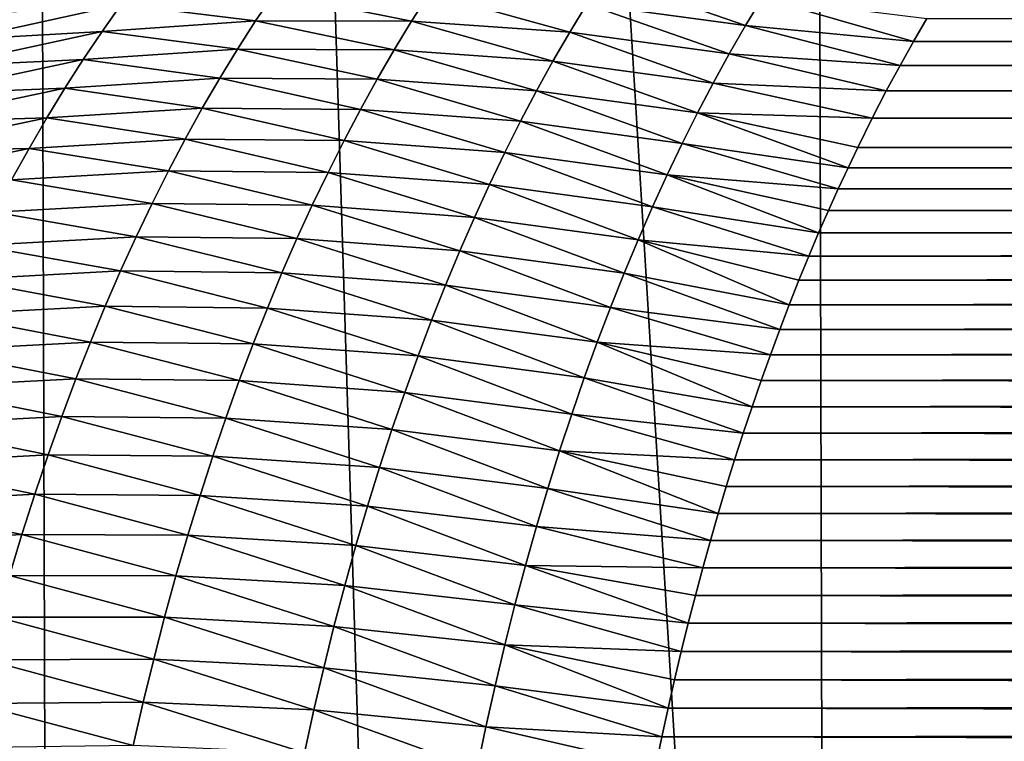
# Model space of a CAD drawing. Header units: metres. Extents: x -105 to 105, y -72 to 59.
# Tile 146 of 256: x -7.59 to -6.04, y -65.8 to -64.66. Entities that reach past the tile are written whole.
import ezdxf

# ---------------------------------------------------------------- set-up
doc = ezdxf.new("R2010")
doc.units = ezdxf.units.M
doc.layers.add('solid_509431_AD150_SW0001', color=7, linetype='CONTINUOUS')

msp = doc.modelspace()

# ---------------------------------------------------------------- linework, layer by layer
at = {"layer": 'solid_509431_AD150_SW0001'}
for points in [[(-7.53611, -69.767838, 15.282396), (-7.595546, -48.652618, 15.456824), (-8.800709, -48.652618, 14.996789)], [(-8.137154, -69.762917, 15.062572), (-7.53611, -69.767838, 15.282396), (-8.800709, -48.652618, 14.996789)], [(-6.316726, -69.776642, 15.671052), (-6.366486, -48.652618, 15.84856), (-7.595546, -48.652618, 15.456824)], [(-6.929142, -69.772415, 15.485276), (-6.316726, -69.776642, 15.671052), (-7.595546, -48.652618, 15.456824)], [(-7.53611, -69.767838, 15.282396), (-6.929142, -69.772415, 15.485276), (-7.595546, -48.652618, 15.456824)], [(-5.077492, -69.784004, 15.990722), (-5.117394, -48.652618, 16.170767), (-6.366486, -48.652618, 15.84856)], [(-5.699347, -69.78051, 15.839578), (-5.077492, -69.784004, 15.990722), (-6.366486, -48.652618, 15.84856)], [(-6.316726, -69.776642, 15.671052), (-5.699347, -69.78051, 15.839578), (-6.366486, -48.652618, 15.84856)], [(-6.695277, -64.6399, -93.25589), (-6.667995, -64.596848, -93.163971), (-6.445869, -64.673592, -93.38237)], [(-6.667995, -64.596848, -93.163971), (-6.419739, -64.630081, -93.292809), (-6.445869, -64.673592, -93.38237)], [(-7.427047, -64.640633, -92.836716), (-7.186738, -64.623138, -92.981903), (-7.215731, -64.666306, -93.077644)], [(-7.215731, -64.666306, -93.077644), (-7.186738, -64.623138, -92.981903), (-6.970439, -64.666763, -93.215904)], [(-7.186738, -64.623138, -92.981903), (-6.94255, -64.623001, -93.122093), (-6.970439, -64.666763, -93.215904)], [(-6.970439, -64.666763, -93.215904), (-6.94255, -64.623001, -93.122093), (-6.722042, -64.684158, -93.347542)], [(-6.94255, -64.623001, -93.122093), (-6.695277, -64.6399, -93.25589), (-6.722042, -64.684158, -93.347542)], [(-6.722042, -64.684158, -93.347542), (-6.695277, -64.6399, -93.25589), (-6.4715, -64.718262, -93.471642)], [(-6.695277, -64.6399, -93.25589), (-6.445869, -64.673592, -93.38237), (-6.4715, -64.718262, -93.471642)], [(-6.445869, -64.673592, -93.38237), (-6.419739, -64.630081, -93.292809), (-6.181521, -64.698624, -93.451103)], [(-6.419739, -64.630081, -93.292809), (-6.160717, -64.662796, -93.379074), (-6.181521, -64.698624, -93.451103)], [(-7.427047, -64.640633, -92.836716), (-7.677958, -64.695862, -92.736206), (-7.647005, -64.655396, -92.638596)], [(-7.427047, -64.640633, -92.836716), (-7.457108, -64.683105, -92.934135), (-7.677958, -64.695862, -92.736206)], [(-7.427047, -64.640633, -92.836716), (-7.215731, -64.666306, -93.077644), (-7.457108, -64.683105, -92.934135)], [(-6.160717, -64.662796, -93.379074), (6.150731, -64.646049, -93.344818), (6.171659, -64.68145, -93.416794)], [(-7.457108, -64.683105, -92.934135), (-7.215731, -64.666306, -93.077644), (-7.244181, -64.710785, -93.173111)], [(-7.244181, -64.710785, -93.173111), (-7.215731, -64.666306, -93.077644), (-6.997798, -64.711792, -93.309425)], [(-7.215731, -64.666306, -93.077644), (-6.970439, -64.666763, -93.215904), (-6.997798, -64.711792, -93.309425)], [(-6.997798, -64.711792, -93.309425), (-6.970439, -64.666763, -93.215904), (-6.748291, -64.729637, -93.438881)], [(-6.970439, -64.666763, -93.215904), (-6.722042, -64.684158, -93.347542), (-6.748291, -64.729637, -93.438881)], [(-6.181521, -64.698624, -93.451103), (-6.160717, -64.662796, -93.379074), (6.171659, -64.68145, -93.416794)], [(-7.457108, -64.683105, -92.934135), (-7.708354, -64.737694, -92.83358), (-7.677958, -64.695862, -92.736206)], [(-7.457108, -64.683105, -92.934135), (-7.486613, -64.726952, -93.031288), (-7.708354, -64.737694, -92.83358)], [(-7.457108, -64.683105, -92.934135), (-7.244181, -64.710785, -93.173111), (-7.486613, -64.726952, -93.031288)], [(-6.748291, -64.729637, -93.438881), (-6.722042, -64.684158, -93.347542), (-6.496628, -64.764091, -93.5606)], [(-6.722042, -64.684158, -93.347542), (-6.4715, -64.718262, -93.471642), (-6.496628, -64.764091, -93.5606)], [(-6.4715, -64.718262, -93.471642), (-6.445869, -64.673592, -93.38237), (-6.202748, -64.736443, -93.52533)], [(-6.445869, -64.673592, -93.38237), (-6.181521, -64.698624, -93.451103), (-6.202748, -64.736443, -93.52533)], [(-6.181521, -64.698624, -93.451103), (6.171659, -64.68145, -93.416794), (6.193092, -64.719063, -93.491447)], [(-6.202748, -64.736443, -93.52533), (-6.181521, -64.698624, -93.451103), (6.193092, -64.719063, -93.491447)], [(-7.486613, -64.726952, -93.031288), (-7.244181, -64.710785, -93.173111), (-7.272091, -64.756592, -93.26828)], [(-7.272091, -64.756592, -93.26828), (-7.244181, -64.710785, -93.173111), (-7.024628, -64.758087, -93.402626)], [(-7.244181, -64.710785, -93.173111), (-6.997798, -64.711792, -93.309425), (-7.024628, -64.758087, -93.402626)], [(-7.024628, -64.758087, -93.402626), (-6.997798, -64.711792, -93.309425), (-6.774021, -64.776329, -93.529892)], [(-6.997798, -64.711792, -93.309425), (-6.748291, -64.729637, -93.438881), (-6.774021, -64.776329, -93.529892)], [(-7.486613, -64.726952, -93.031288), (-7.738202, -64.780907, -92.93071), (-7.708354, -64.737694, -92.83358)], [(-7.486613, -64.726952, -93.031288), (-7.515569, -64.772179, -93.128159), (-7.738202, -64.780907, -92.93071)], [(-7.486613, -64.726952, -93.031288), (-7.272091, -64.756592, -93.26828), (-7.515569, -64.772179, -93.128159)], [(-6.774021, -64.776329, -93.529892), (-6.748291, -64.729637, -93.438881), (-6.521249, -64.811073, -93.6492)], [(-6.748291, -64.729637, -93.438881), (-6.496628, -64.764091, -93.5606), (-6.521249, -64.811073, -93.6492)], [(-6.496628, -64.764091, -93.5606), (-6.4715, -64.718262, -93.471642), (-6.224404, -64.776566, -93.60218)], [(-6.4715, -64.718262, -93.471642), (-6.202748, -64.736443, -93.52533), (-6.224404, -64.776566, -93.60218)], [(-6.202748, -64.736443, -93.52533), (6.193092, -64.719063, -93.491447), (6.214982, -64.758919, -93.568611)], [(-6.224404, -64.776566, -93.60218), (-6.202748, -64.736443, -93.52533), (6.214982, -64.758919, -93.568611)], [(-7.515569, -64.772179, -93.128159), (-7.272091, -64.756592, -93.26828), (-7.29946, -64.803726, -93.363129)], [(-7.29946, -64.803726, -93.363129), (-7.272091, -64.756592, -93.26828), (-7.050926, -64.805656, -93.495483)], [(-7.272091, -64.756592, -93.26828), (-7.024628, -64.758087, -93.402626), (-7.050926, -64.805656, -93.495483)], [(-7.050926, -64.805656, -93.495483), (-7.024628, -64.758087, -93.402626), (-6.799229, -64.824219, -93.620529)], [(-7.024628, -64.758087, -93.402626), (-6.774021, -64.776329, -93.529892), (-6.799229, -64.824219, -93.620529)], [(-6.521249, -64.811073, -93.6492), (-6.496628, -64.764091, -93.5606), (-6.246516, -64.819389, -93.682144)], [(-6.496628, -64.764091, -93.5606), (-6.224404, -64.776566, -93.60218), (-6.246516, -64.819389, -93.682144)], [(-6.224404, -64.776566, -93.60218), (6.214982, -64.758919, -93.568611), (6.237229, -64.80117, -93.648369)], [(-7.515569, -64.772179, -93.128159), (-7.767507, -64.825508, -93.027588), (-7.738202, -64.780907, -92.93071)], [(-7.515569, -64.772179, -93.128159), (-7.543975, -64.818779, -93.224739), (-7.767507, -64.825508, -93.027588)], [(-7.515569, -64.772179, -93.128159), (-7.29946, -64.803726, -93.363129), (-7.543975, -64.818779, -93.224739)], [(-6.799229, -64.824219, -93.620529), (-6.774021, -64.776329, -93.529892), (-6.545358, -64.859192, -93.737419)], [(-6.774021, -64.776329, -93.529892), (-6.521249, -64.811073, -93.6492), (-6.545358, -64.859192, -93.737419)], [(-6.246516, -64.819389, -93.682144), (-6.224404, -64.776566, -93.60218), (6.237229, -64.80117, -93.648369)], [(-7.543975, -64.818779, -93.224739), (-7.29946, -64.803726, -93.363129), (-7.326284, -64.852196, -93.457642)], [(-7.326284, -64.852196, -93.457642), (-7.29946, -64.803726, -93.363129), (-7.076687, -64.854485, -93.587982)], [(-7.29946, -64.803726, -93.363129), (-7.050926, -64.805656, -93.495483), (-7.076687, -64.854485, -93.587982)], [(-7.076687, -64.854485, -93.587982), (-7.050926, -64.805656, -93.495483), (-6.823908, -64.873314, -93.710785)], [(-7.050926, -64.805656, -93.495483), (-6.799229, -64.824219, -93.620529), (-6.823908, -64.873314, -93.710785)], [(-6.246516, -64.819389, -93.682144), (6.237229, -64.80117, -93.648369), (6.259855, -64.846039, -93.730904)], [(-7.543975, -64.818779, -93.224739), (-7.796269, -64.871513, -93.124184), (-7.767507, -64.825508, -93.027588)], [(-7.543975, -64.818779, -93.224739), (-7.571829, -64.866776, -93.320999), (-7.796269, -64.871513, -93.124184)], [(-7.543975, -64.818779, -93.224739), (-7.326284, -64.852196, -93.457642), (-7.571829, -64.866776, -93.320999)], [(-6.823908, -64.873314, -93.710785), (-6.799229, -64.824219, -93.620529), (-6.568945, -64.90844, -93.825226)], [(-6.799229, -64.824219, -93.620529), (-6.545358, -64.859192, -93.737419), (-6.568945, -64.90844, -93.825226)], [(-6.545358, -64.859192, -93.737419), (-6.521249, -64.811073, -93.6492), (-6.284607, -64.897156, -93.822342)], [(-6.521249, -64.811073, -93.6492), (-6.246516, -64.819389, -93.682144), (-6.26924, -64.865143, -93.765373)], [(-6.521249, -64.811073, -93.6492), (-6.26924, -64.865143, -93.765373), (-6.284607, -64.897156, -93.822342)], [(-6.26924, -64.865143, -93.765373), (-6.246516, -64.819389, -93.682144), (6.259855, -64.846039, -93.730904)], [(-7.571829, -64.866776, -93.320999), (-7.326284, -64.852196, -93.457642), (-7.35256, -64.901993, -93.551781)], [(-7.35256, -64.901993, -93.551781), (-7.326284, -64.852196, -93.457642), (-7.101906, -64.904587, -93.680084)], [(-7.326284, -64.852196, -93.457642), (-7.076687, -64.854485, -93.587982), (-7.101906, -64.904587, -93.680084)], [(-7.101906, -64.904587, -93.680084), (-7.076687, -64.854485, -93.587982), (-6.848052, -64.923607, -93.800621)], [(-7.076687, -64.854485, -93.587982), (-6.823908, -64.873314, -93.710785), (-6.848052, -64.923607, -93.800621)], [(-6.26924, -64.865143, -93.765373), (6.259855, -64.846039, -93.730904), (6.275196, -64.877464, -93.787437)], [(-7.571829, -64.866776, -93.320999), (-7.824486, -64.918915, -93.22049), (-7.796269, -64.871513, -93.124184)], [(-7.571829, -64.866776, -93.320999), (-7.599127, -64.916161, -93.416924), (-7.824486, -64.918915, -93.22049)], [(-7.571829, -64.866776, -93.320999), (-7.35256, -64.901993, -93.551781), (-7.599127, -64.916161, -93.416924)], [(-6.568945, -64.90844, -93.825226), (-6.545358, -64.859192, -93.737419), (-6.300023, -64.93026, -93.880196)], [(-6.545358, -64.859192, -93.737419), (-6.284607, -64.897156, -93.822342), (-6.300023, -64.93026, -93.880196)], [(-6.284607, -64.897156, -93.822342), (-6.26924, -64.865143, -93.765373), (6.275196, -64.877464, -93.787437)], [(-6.848052, -64.923607, -93.800621), (-6.823908, -64.873314, -93.710785), (-6.592004, -64.958817, -93.912582)], [(-6.823908, -64.873314, -93.710785), (-6.568945, -64.90844, -93.825226), (-6.592004, -64.958817, -93.912582)], [(-6.284607, -64.897156, -93.822342), (6.275196, -64.877464, -93.787437), (6.290642, -64.910027, -93.844963)], [(-7.599127, -64.916161, -93.416924), (-7.35256, -64.901993, -93.551781), (-7.378281, -64.953117, -93.645538)], [(-7.378281, -64.953117, -93.645538), (-7.35256, -64.901993, -93.551781), (-7.126577, -64.955948, -93.771774)], [(-7.35256, -64.901993, -93.551781), (-7.101906, -64.904587, -93.680084), (-7.126577, -64.955948, -93.771774)], [(-6.300023, -64.93026, -93.880196), (-6.284607, -64.897156, -93.822342), (6.290642, -64.910027, -93.844963)], [(-7.599127, -64.916161, -93.416924), (-7.378281, -64.953117, -93.645538), (-7.625866, -64.966949, -93.512489)], [(-7.126577, -64.955948, -93.771774), (-7.101906, -64.904587, -93.680084), (-6.871654, -64.97509, -93.890015)], [(-7.101906, -64.904587, -93.680084), (-6.848052, -64.923607, -93.800621), (-6.871654, -64.97509, -93.890015)], [(-6.592004, -64.958817, -93.912582), (-6.568945, -64.90844, -93.825226), (-6.330772, -64.999641, -93.998146)], [(-6.568945, -64.90844, -93.825226), (-6.300023, -64.93026, -93.880196), (-6.315379, -64.964355, -93.938698)], [(-6.568945, -64.90844, -93.825226), (-6.315379, -64.964355, -93.938698), (-6.330772, -64.999641, -93.998146)], [(-6.300023, -64.93026, -93.880196), (6.290642, -64.910027, -93.844963), (6.306102, -64.943649, -93.903297)], [(-6.871654, -64.97509, -93.890015), (-6.848052, -64.923607, -93.800621), (-6.614528, -65.010307, -93.999481)], [(-6.848052, -64.923607, -93.800621), (-6.592004, -64.958817, -93.912582), (-6.614528, -65.010307, -93.999481)], [(-6.315379, -64.964355, -93.938698), (-6.300023, -64.93026, -93.880196), (6.306102, -64.943649, -93.903297)], [(-6.315379, -64.964355, -93.938698), (6.306102, -64.943649, -93.903297), (6.321495, -64.978271, -93.962273)], [(-7.625866, -64.966949, -93.512489), (-7.378281, -64.953117, -93.645538), (-7.403441, -65.005585, -93.738892)], [(-7.403441, -65.005585, -93.738892), (-7.378281, -64.953117, -93.645538), (-7.150692, -65.008575, -93.863022)], [(-7.378281, -64.953117, -93.645538), (-7.126577, -64.955948, -93.771774), (-7.150692, -65.008575, -93.863022)], [(-7.150692, -65.008575, -93.863022), (-7.126577, -64.955948, -93.771774), (-6.894706, -65.027756, -93.978943)], [(-7.126577, -64.955948, -93.771774), (-6.871654, -64.97509, -93.890015), (-6.894706, -65.027756, -93.978943)], [(-6.614528, -65.010307, -93.999481), (-6.592004, -64.958817, -93.912582), (-6.346275, -65.03624, -94.058647)], [(-6.592004, -64.958817, -93.912582), (-6.330772, -64.999641, -93.998146), (-6.346275, -65.03624, -94.058647)], [(-6.330772, -64.999641, -93.998146), (-6.315379, -64.964355, -93.938698), (6.321495, -64.978271, -93.962273)], [(-7.625866, -64.966949, -93.512489), (-7.403441, -65.005585, -93.738892), (-7.652039, -65.019142, -93.607681)], [(-6.894706, -65.027756, -93.978943), (-6.871654, -64.97509, -93.890015), (-6.636507, -65.062904, -94.085869)], [(-6.871654, -64.97509, -93.890015), (-6.614528, -65.010307, -93.999481), (-6.636507, -65.062904, -94.085869)], [(-6.330772, -64.999641, -93.998146), (6.321495, -64.978271, -93.962273), (6.33698, -65.014175, -94.022308)], [(-7.652039, -65.019142, -93.607681), (-7.403441, -65.005585, -93.738892), (-7.42803, -65.059387, -93.83181)], [(-7.42803, -65.059387, -93.83181), (-7.403441, -65.005585, -93.738892), (-7.174242, -65.062454, -93.953812)], [(-7.403441, -65.005585, -93.738892), (-7.150692, -65.008575, -93.863022), (-7.174242, -65.062454, -93.953812)], [(-7.174242, -65.062454, -93.953812), (-7.150692, -65.008575, -93.863022), (-6.917198, -65.081604, -94.067368)], [(-7.150692, -65.008575, -93.863022), (-6.894706, -65.027756, -93.978943), (-6.917198, -65.081604, -94.067368)], [(-6.636507, -65.062904, -94.085869), (-6.614528, -65.010307, -93.999481), (-6.377027, -65.112343, -94.180969)], [(-6.614528, -65.010307, -93.999481), (-6.346275, -65.03624, -94.058647), (-6.361742, -65.073891, -94.119743)], [(-6.614528, -65.010307, -93.999481), (-6.361742, -65.073891, -94.119743), (-6.377027, -65.112343, -94.180969)], [(-6.346275, -65.03624, -94.058647), (-6.330772, -64.999641, -93.998146), (6.33698, -65.014175, -94.022308)], [(-7.652039, -65.019142, -93.607681), (-7.42803, -65.059387, -93.83181), (-7.677635, -65.072739, -93.702484)], [(-6.346275, -65.03624, -94.058647), (6.33698, -65.014175, -94.022308), (6.352523, -65.051315, -94.083244)], [(-6.917198, -65.081604, -94.067368), (-6.894706, -65.027756, -93.978943), (-6.657931, -65.116592, -94.171738)], [(-6.894706, -65.027756, -93.978943), (-6.636507, -65.062904, -94.085869), (-6.657931, -65.116592, -94.171738)], [(-6.361742, -65.073891, -94.119743), (-6.346275, -65.03624, -94.058647), (6.352523, -65.051315, -94.083244)], [(-6.361742, -65.073891, -94.119743), (6.352523, -65.051315, -94.083244), (6.367982, -65.089432, -94.144623)], [(-7.677635, -65.072739, -93.702484), (-7.452037, -65.114525, -93.924278), (-7.702643, -65.127747, -93.79686)], [(-7.677635, -65.072739, -93.702484), (-7.42803, -65.059387, -93.83181), (-7.452037, -65.114525, -93.924278)], [(-7.452037, -65.114525, -93.924278), (-7.42803, -65.059387, -93.83181), (-7.197215, -65.117592, -94.044113)], [(-7.42803, -65.059387, -93.83181), (-7.174242, -65.062454, -93.953812), (-7.197215, -65.117592, -94.044113)], [(-7.197215, -65.117592, -94.044113), (-7.174242, -65.062454, -93.953812), (-6.939118, -65.13662, -94.155281)], [(-7.174242, -65.062454, -93.953812), (-6.917198, -65.081604, -94.067368), (-6.939118, -65.13662, -94.155281)], [(-6.657931, -65.116592, -94.171738), (-6.636507, -65.062904, -94.085869), (-6.391984, -65.151314, -94.241859)], [(-6.636507, -65.062904, -94.085869), (-6.377027, -65.112343, -94.180969), (-6.391984, -65.151314, -94.241859)], [(-6.939118, -65.13662, -94.155281), (-6.917198, -65.081604, -94.067368), (-6.67879, -65.171364, -94.257057)], [(-6.917198, -65.081604, -94.067368), (-6.657931, -65.116592, -94.171738), (-6.67879, -65.171364, -94.257057)], [(-6.377027, -65.112343, -94.180969), (-6.361742, -65.073891, -94.119743), (6.367982, -65.089432, -94.144623)], [(-6.377027, -65.112343, -94.180969), (6.367982, -65.089432, -94.144623), (6.383214, -65.128273, -94.205994)], [(-7.702643, -65.127747, -93.79686), (-7.452037, -65.114525, -93.924278), (-7.47545, -65.17099, -94.016273)], [(-7.47545, -65.17099, -94.016273), (-7.452037, -65.114525, -93.924278), (-7.219599, -65.173981, -94.133904)], [(-7.452037, -65.114525, -93.924278), (-7.197215, -65.117592, -94.044113), (-7.219599, -65.173981, -94.133904)], [(-7.219599, -65.173981, -94.133904), (-7.197215, -65.117592, -94.044113), (-6.960457, -65.192795, -94.242653)], [(-7.197215, -65.117592, -94.044113), (-6.939118, -65.13662, -94.155281), (-6.960457, -65.192795, -94.242653)], [(-6.67879, -65.171364, -94.257057), (-6.657931, -65.116592, -94.171738), (-6.406669, -65.190948, -94.302643)], [(-6.657931, -65.116592, -94.171738), (-6.391984, -65.151314, -94.241859), (-6.406669, -65.190948, -94.302643)], [(-6.391984, -65.151314, -94.241859), (-6.377027, -65.112343, -94.180969), (6.383214, -65.128273, -94.205994)], [(-7.702643, -65.127747, -93.79686), (-7.47545, -65.17099, -94.016273), (-7.727053, -65.184166, -93.890793)], [(-6.391984, -65.151314, -94.241859), (6.383214, -65.128273, -94.205994), (6.398093, -65.16761, -94.266983)], [(-6.960457, -65.192795, -94.242653), (-6.939118, -65.13662, -94.155281), (-6.699074, -65.227211, -94.341805)], [(-6.939118, -65.13662, -94.155281), (-6.67879, -65.171364, -94.257057), (-6.699074, -65.227211, -94.341805)], [(-6.406669, -65.190948, -94.302643), (-6.391984, -65.151314, -94.241859), (6.398093, -65.16761, -94.266983)], [(-7.727053, -65.184166, -93.890793), (-7.47545, -65.17099, -94.016273), (-7.498257, -65.228798, -94.107765)], [(-7.498257, -65.228798, -94.107765), (-7.47545, -65.17099, -94.016273), (-7.241385, -65.231613, -94.223167)], [(-7.47545, -65.17099, -94.016273), (-7.219599, -65.173981, -94.133904), (-7.241385, -65.231613, -94.223167)], [(-7.241385, -65.231613, -94.223167), (-7.219599, -65.173981, -94.133904), (-6.981204, -65.250122, -94.32946)], [(-7.219599, -65.173981, -94.133904), (-6.960457, -65.192795, -94.242653), (-6.981204, -65.250122, -94.32946)], [(-6.699074, -65.227211, -94.341805), (-6.67879, -65.171364, -94.257057), (-6.435427, -65.272575, -94.424355)], [(-6.67879, -65.171364, -94.257057), (-6.406669, -65.190948, -94.302643), (-6.421177, -65.231438, -94.363579)], [(-6.67879, -65.171364, -94.257057), (-6.421177, -65.231438, -94.363579), (-6.435427, -65.272575, -94.424355)], [(-6.406669, -65.190948, -94.302643), (6.398093, -65.16761, -94.266983), (6.412754, -65.20771, -94.328011)], [(-7.727053, -65.184166, -93.890793), (-7.498257, -65.228798, -94.107765), (-7.750852, -65.242004, -93.984268)], [(-6.981204, -65.250122, -94.32946), (-6.960457, -65.192795, -94.242653), (-6.718771, -65.284111, -94.425949)], [(-6.960457, -65.192795, -94.242653), (-6.699074, -65.227211, -94.341805), (-6.718771, -65.284111, -94.425949)], [(-6.421177, -65.231438, -94.363579), (-6.406669, -65.190948, -94.302643), (6.412754, -65.20771, -94.328011)], [(-6.421177, -65.231438, -94.363579), (6.412754, -65.20771, -94.328011), (6.427202, -65.248589, -94.389053)], [(-6.718771, -65.284111, -94.425949), (-6.699074, -65.227211, -94.341805), (-6.449337, -65.314148, -94.484657)], [(-6.699074, -65.227211, -94.341805), (-6.435427, -65.272575, -94.424355), (-6.449337, -65.314148, -94.484657)], [(-7.750852, -65.242004, -93.984268), (-7.520446, -65.287926, -94.198738), (-7.774024, -65.301262, -94.077263)], [(-7.750852, -65.242004, -93.984268), (-7.498257, -65.228798, -94.107765), (-7.520446, -65.287926, -94.198738)], [(-7.520446, -65.287926, -94.198738), (-7.498257, -65.228798, -94.107765), (-7.262559, -65.290482, -94.311867)], [(-7.498257, -65.228798, -94.107765), (-7.241385, -65.231613, -94.223167), (-7.262559, -65.290482, -94.311867)], [(-7.262559, -65.290482, -94.311867), (-7.241385, -65.231613, -94.223167), (-7.001346, -65.308601, -94.415672)], [(-7.241385, -65.231613, -94.223167), (-6.981204, -65.250122, -94.32946), (-7.001346, -65.308601, -94.415672)], [(-6.435427, -65.272575, -94.424355), (-6.421177, -65.231438, -94.363579), (6.427202, -65.248589, -94.389053)], [(-7.001346, -65.308601, -94.415672), (-6.981204, -65.250122, -94.32946), (-6.737872, -65.342056, -94.509476)], [(-6.981204, -65.250122, -94.32946), (-6.718771, -65.284111, -94.425949), (-6.737872, -65.342056, -94.509476)], [(-6.435427, -65.272575, -94.424355), (6.427202, -65.248589, -94.389053), (6.441373, -65.290092, -94.449905)], [(-6.449337, -65.314148, -94.484657), (-6.435427, -65.272575, -94.424355), (6.441373, -65.290092, -94.449905)], [(-7.774024, -65.301262, -94.077263), (-7.520446, -65.287926, -94.198738), (-7.542, -65.348389, -94.289169)], [(-7.542, -65.348389, -94.289169), (-7.520446, -65.287926, -94.198738), (-7.283106, -65.350586, -94.399994)], [(-7.520446, -65.287926, -94.198738), (-7.262559, -65.290482, -94.311867), (-7.283106, -65.350586, -94.399994)], [(-6.737872, -65.342056, -94.509476), (-6.718771, -65.284111, -94.425949), (-6.462825, -65.355942, -94.544167)], [(-6.718771, -65.284111, -94.425949), (-6.449337, -65.314148, -94.484657), (-6.462825, -65.355942, -94.544167)], [(-6.449337, -65.314148, -94.484657), (6.441373, -65.290092, -94.449905), (6.455203, -65.332077, -94.510323)], [(-7.774024, -65.301262, -94.077263), (-7.542, -65.348389, -94.289169), (-7.796555, -65.361938, -94.169746)], [(-7.283106, -65.350586, -94.399994), (-7.262559, -65.290482, -94.311867), (-7.020869, -65.36821, -94.501266)], [(-7.262559, -65.290482, -94.311867), (-7.001346, -65.308601, -94.415672), (-7.020869, -65.36821, -94.501266)], [(-7.020869, -65.36821, -94.501266), (-7.001346, -65.308601, -94.415672), (-6.756362, -65.401039, -94.592346)], [(-7.001346, -65.308601, -94.415672), (-6.737872, -65.342056, -94.509476), (-6.756362, -65.401039, -94.592346)], [(-6.462825, -65.355942, -94.544167), (-6.449337, -65.314148, -94.484657), (6.455203, -65.332077, -94.510323)], [(-6.462825, -65.355942, -94.544167), (6.455203, -65.332077, -94.510323), (6.468637, -65.37442, -94.570145)], [(-7.796555, -65.361938, -94.169746), (-7.542, -65.348389, -94.289169), (-7.562901, -65.410179, -94.379036)], [(-7.562901, -65.410179, -94.379036), (-7.542, -65.348389, -94.289169), (-7.303011, -65.411919, -94.487518)], [(-7.542, -65.348389, -94.289169), (-7.283106, -65.350586, -94.399994), (-7.303011, -65.411919, -94.487518)], [(-7.303011, -65.411919, -94.487518), (-7.283106, -65.350586, -94.399994), (-7.03976, -65.42894, -94.586227)], [(-7.283106, -65.350586, -94.399994), (-7.020869, -65.36821, -94.501266), (-7.03976, -65.42894, -94.586227)], [(-6.756362, -65.401039, -94.592346), (-6.737872, -65.342056, -94.509476), (-6.488572, -65.440193, -94.66095)], [(-6.737872, -65.342056, -94.509476), (-6.462825, -65.355942, -94.544167), (-6.475885, -65.397911, -94.602867)], [(-6.737872, -65.342056, -94.509476), (-6.475885, -65.397911, -94.602867), (-6.488572, -65.440193, -94.66095)], [(-7.796555, -65.361938, -94.169746), (-7.562901, -65.410179, -94.379036), (-7.818424, -65.424026, -94.261696)], [(-6.475885, -65.397911, -94.602867), (-6.462825, -65.355942, -94.544167), (6.468637, -65.37442, -94.570145)], [(-7.03976, -65.42894, -94.586227), (-7.020869, -65.36821, -94.501266), (-6.77423, -65.461044, -94.674553)], [(-7.020869, -65.36821, -94.501266), (-6.756362, -65.401039, -94.592346), (-6.77423, -65.461044, -94.674553)], [(-6.475885, -65.397911, -94.602867), (6.468637, -65.37442, -94.570145), (6.481735, -65.417252, -94.629562)], [(-6.488572, -65.440193, -94.66095), (-6.475885, -65.397911, -94.602867), (6.481735, -65.417252, -94.629562)], [(-7.818424, -65.424026, -94.261696), (-7.562901, -65.410179, -94.379036), (-7.583135, -65.473282, -94.468307)], [(-7.583135, -65.473282, -94.468307), (-7.562901, -65.410179, -94.379036), (-7.322258, -65.474464, -94.574417)], [(-7.562901, -65.410179, -94.379036), (-7.303011, -65.411919, -94.487518), (-7.322258, -65.474464, -94.574417)], [(-7.322258, -65.474464, -94.574417), (-7.303011, -65.411919, -94.487518), (-7.058004, -65.490791, -94.670532)], [(-7.303011, -65.411919, -94.487518), (-7.03976, -65.42894, -94.586227), (-7.058004, -65.490791, -94.670532)], [(-6.77423, -65.461044, -94.674553), (-6.756362, -65.401039, -94.592346), (-6.500894, -65.482811, -94.718468)], [(-6.756362, -65.401039, -94.592346), (-6.488572, -65.440193, -94.66095), (-6.500894, -65.482811, -94.718468)], [(-7.818424, -65.424026, -94.261696), (-7.583135, -65.473282, -94.468307), (-7.839614, -65.487541, -94.353104)], [(-7.058004, -65.490791, -94.670532), (-7.03976, -65.42894, -94.586227), (-6.791461, -65.522049, -94.756065)], [(-7.03976, -65.42894, -94.586227), (-6.77423, -65.461044, -94.674553), (-6.791461, -65.522049, -94.756065)], [(-6.488572, -65.440193, -94.66095), (6.481735, -65.417252, -94.629562), (6.494499, -65.460564, -94.688568)], [(-6.500894, -65.482811, -94.718468), (-6.488572, -65.440193, -94.66095), (6.494499, -65.460564, -94.688568)], [(-6.500894, -65.482811, -94.718468), (6.494499, -65.460564, -94.688568), (6.506909, -65.504303, -94.747093)], [(-7.839614, -65.487541, -94.353104), (-7.583135, -65.473282, -94.468307), (-7.602684, -65.537704, -94.556969)], [(-7.602684, -65.537704, -94.556969), (-7.583135, -65.473282, -94.468307), (-7.340833, -65.538223, -94.66066)], [(-7.583135, -65.473282, -94.468307), (-7.322258, -65.474464, -94.574417), (-7.340833, -65.538223, -94.66066)], [(-7.340833, -65.538223, -94.66066), (-7.322258, -65.474464, -94.574417), (-7.075587, -65.553741, -94.75415)], [(-7.322258, -65.474464, -94.574417), (-7.058004, -65.490791, -94.670532), (-7.075587, -65.553741, -94.75415)], [(-6.791461, -65.522049, -94.756065), (-6.77423, -65.461044, -94.674553), (-6.512858, -65.525795, -94.775475)], [(-6.77423, -65.461044, -94.674553), (-6.500894, -65.482811, -94.718468), (-6.512858, -65.525795, -94.775475)], [(-7.075587, -65.553741, -94.75415), (-7.058004, -65.490791, -94.670532), (-6.808046, -65.584045, -94.836861)], [(-7.058004, -65.490791, -94.670532), (-6.791461, -65.522049, -94.756065), (-6.808046, -65.584045, -94.836861)], [(-6.512858, -65.525795, -94.775475), (-6.500894, -65.482811, -94.718468), (6.506909, -65.504303, -94.747093)], [(-6.512858, -65.525795, -94.775475), (6.506909, -65.504303, -94.747093), (6.518946, -65.548401, -94.805061)], [(-6.808046, -65.584045, -94.836861), (-6.791461, -65.522049, -94.756065), (-6.535742, -65.61293, -94.888062)], [(-6.791461, -65.522049, -94.756065), (-6.512858, -65.525795, -94.775475), (-6.524474, -65.569168, -94.832008)], [(-6.791461, -65.522049, -94.756065), (-6.524474, -65.569168, -94.832008), (-6.535742, -65.61293, -94.888062)], [(-7.621528, -65.603439, -94.644997), (-7.602684, -65.537704, -94.556969), (-7.358717, -65.603188, -94.746239)], [(-7.602684, -65.537704, -94.556969), (-7.340833, -65.538223, -94.66066), (-7.358717, -65.603188, -94.746239)], [(-6.524474, -65.569168, -94.832008), (-6.512858, -65.525795, -94.775475), (6.518946, -65.548401, -94.805061)], [(-7.358717, -65.603188, -94.746239), (-7.340833, -65.538223, -94.66066), (-7.092496, -65.617783, -94.837067)], [(-7.340833, -65.538223, -94.66066), (-7.075587, -65.553741, -94.75415), (-7.092496, -65.617783, -94.837067)], [(-6.524474, -65.569168, -94.832008), (6.518946, -65.548401, -94.805061), (6.530597, -65.592819, -94.862411)], [(-7.092496, -65.617783, -94.837067), (-7.075587, -65.553741, -94.75415), (-6.823969, -65.647018, -94.916916)], [(-7.075587, -65.553741, -94.75415), (-6.808046, -65.584045, -94.836861), (-6.823969, -65.647018, -94.916916)], [(-6.823969, -65.647018, -94.916916), (-6.808046, -65.584045, -94.836861), (-6.546659, -65.657051, -94.943619)], [(-6.808046, -65.584045, -94.836861), (-6.535742, -65.61293, -94.888062), (-6.546659, -65.657051, -94.943619)], [(-6.535742, -65.61293, -94.888062), (-6.524474, -65.569168, -94.832008), (6.530597, -65.592819, -94.862411)], [(-6.535742, -65.61293, -94.888062), (6.530597, -65.592819, -94.862411), (6.541879, -65.637573, -94.919205)], [(-7.639648, -65.670486, -94.732353), (-7.621528, -65.603439, -94.644997), (-7.375894, -65.66935, -94.831116)], [(-7.621528, -65.603439, -94.644997), (-7.358717, -65.603188, -94.746239), (-7.375894, -65.66935, -94.831116)], [(-7.375894, -65.66935, -94.831116), (-7.358717, -65.603188, -94.746239), (-7.108712, -65.682892, -94.91925)], [(-7.358717, -65.603188, -94.746239), (-7.092496, -65.617783, -94.837067), (-7.108712, -65.682892, -94.91925)], [(-6.546659, -65.657051, -94.943619), (-6.535742, -65.61293, -94.888062), (6.541879, -65.637573, -94.919205)], [(-7.108712, -65.682892, -94.91925), (-7.092496, -65.617783, -94.837067), (-6.839218, -65.710945, -94.996216)], [(-7.092496, -65.617783, -94.837067), (-6.823969, -65.647018, -94.916916), (-6.839218, -65.710945, -94.996216)], [(-6.546659, -65.657051, -94.943619), (6.541879, -65.637573, -94.919205), (6.552792, -65.682671, -94.975441)], [(-6.839218, -65.710945, -94.996216), (-6.823969, -65.647018, -94.916916), (-6.56742, -65.746338, -95.053192)], [(-6.823969, -65.647018, -94.916916), (-6.546659, -65.657051, -94.943619), (-6.55722, -65.701523, -94.998657)], [(-6.823969, -65.647018, -94.916916), (-6.55722, -65.701523, -94.998657), (-6.56742, -65.746338, -95.053192)], [(-6.55722, -65.701523, -94.998657), (-6.546659, -65.657051, -94.943619), (6.552792, -65.682671, -94.975441)], [(-7.657022, -65.738815, -94.819031), (-7.639648, -65.670486, -94.732353), (-7.392342, -65.736679, -94.915276)], [(-7.639648, -65.670486, -94.732353), (-7.375894, -65.66935, -94.831116), (-7.392342, -65.736679, -94.915276)], [(-7.392342, -65.736679, -94.915276), (-7.375894, -65.66935, -94.831116), (-7.12422, -65.749069, -95.000679)], [(-7.375894, -65.66935, -94.831116), (-7.108712, -65.682892, -94.91925), (-7.12422, -65.749069, -95.000679)], [(-7.12422, -65.749069, -95.000679), (-7.108712, -65.682892, -94.91925), (-6.853776, -65.77581, -95.07473)], [(-7.108712, -65.682892, -94.91925), (-6.839218, -65.710945, -94.996216), (-6.853776, -65.77581, -95.07473)], [(-6.55722, -65.701523, -94.998657), (6.552792, -65.682671, -94.975441), (6.563329, -65.728111, -95.031128)], [(-6.56742, -65.746338, -95.053192), (-6.55722, -65.701523, -94.998657), (6.563329, -65.728111, -95.031128)], [(-6.853776, -65.77581, -95.07473), (-6.839218, -65.710945, -94.996216), (-6.577258, -65.791489, -95.107224)], [(-6.839218, -65.710945, -94.996216), (-6.56742, -65.746338, -95.053192), (-6.577258, -65.791489, -95.107224)], [(-7.673627, -65.808441, -94.904991), (-7.657022, -65.738815, -94.819031), (-7.408044, -65.805183, -94.998688)], [(-7.657022, -65.738815, -94.819031), (-7.392342, -65.736679, -94.915276), (-7.408044, -65.805183, -94.998688)], [(-7.408044, -65.805183, -94.998688), (-7.392342, -65.736679, -94.915276), (-7.139003, -65.816284, -95.081337)], [(-7.392342, -65.736679, -94.915276), (-7.12422, -65.749069, -95.000679), (-7.139003, -65.816284, -95.081337)], [(-6.56742, -65.746338, -95.053192), (6.563329, -65.728111, -95.031128), (6.573484, -65.773872, -95.08625)], [(-7.139003, -65.816284, -95.081337), (-7.12422, -65.749069, -95.000679), (-6.867631, -65.841591, -95.152435)], [(-7.12422, -65.749069, -95.000679), (-6.853776, -65.77581, -95.07473), (-6.867631, -65.841591, -95.152435)], [(-6.577258, -65.791489, -95.107224), (-6.56742, -65.746338, -95.053192), (6.573484, -65.773872, -95.08625)], [(-6.867631, -65.841591, -95.152435), (-6.853776, -65.77581, -95.07473), (-6.586737, -65.836983, -95.160759)], [(-6.853776, -65.77581, -95.07473), (-6.577258, -65.791489, -95.107224), (-6.586737, -65.836983, -95.160759)], [(-6.577258, -65.791489, -95.107224), (6.573484, -65.773872, -95.08625), (6.583254, -65.819946, -95.140816)], [(-6.586737, -65.836983, -95.160759), (-6.577258, -65.791489, -95.107224), (6.583254, -65.819946, -95.140816)]]:
    msp.add_3dface(points, dxfattribs=at)

doc.saveas('drawing.dxf')
